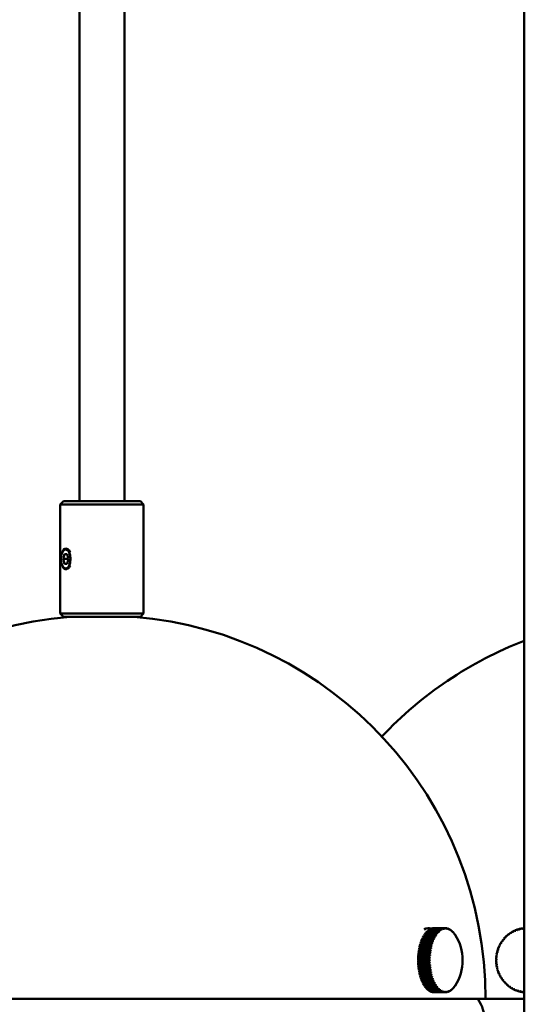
# Model space of a CAD drawing. Header units: millimetres. Extents: x 849 to 4035, y 828 to 3843.
# Tile 19 of 121: x 1151 to 1230, y 1695 to 1849. Entities that reach past the tile are written whole.
import ezdxf

# ---------------------------------------------------------------- set-up
doc = ezdxf.new("R2010")
doc.units = ezdxf.units.MM
doc.header["$LTSCALE"] = 15
doc.layers.add('Widoczne (ISO)', color=7, linetype='Continuous', lineweight=50)

msp = doc.modelspace()

# ---------------------------------------------------------------- linework, layer by layer
at = {"layer": 'Widoczne (ISO)'}
for p, q in [((1160.65, 2273.6), (1160.65, 1773.6)), ((1167.65, 2273.6), (1167.65, 1773.6)), ((1229.93, 2273.6), (1229.93, 1473.6)), ((1158.15, 1773.6), (1157.65, 1773.1)), ((1170.65, 1773.1), (1157.65, 1773.1)), ((1157.65, 1773.1), (1157.65, 1756.1)), ((1158.15, 1773.6), (1170.15, 1773.6)), ((1170.15, 1773.6), (1170.65, 1773.1)), ((1170.65, 1773.1), (1170.65, 1756.1)), ((1158.09, 1765.83), (1158.16, 1765.93)), ((1158.09, 1764.6), (1158.3, 1765.35)), ((1158.3, 1765.35), (1158.73, 1765.35)), ((1158.73, 1765.35), (1158.95, 1764.6)), ((1158.3, 1763.85), (1158.09, 1764.6)), ((1158.09, 1764.6), (1158.95, 1764.6)), ((1158.09, 1763.38), (1158.16, 1763.28)), ((1158.73, 1763.85), (1158.3, 1763.85)), ((1158.95, 1764.6), (1158.73, 1763.85)), ((1157.65, 1756.1), (1170.65, 1756.1)), ((1158.15, 1755.6), (1157.65, 1756.1)), ((1170.15, 1755.6), (1158.15, 1755.6)), ((1170.15, 1755.6), (1170.65, 1756.1)), ((1216.3, 1706.3), (1214.57, 1706.3)), ((1214.61, 1706.35), (1216.34, 1706.35)), ((1214.63, 1706.3), (1214.61, 1706.35)), ((1216.47, 1706.5), (1214.74, 1706.5)), ((1214.78, 1706.54), (1216.51, 1706.54)), ((1214.79, 1706.5), (1214.78, 1706.54)), ((1216.65, 1706.66), (1214.92, 1706.66)), ((1214.96, 1706.7), (1216.69, 1706.7)), ((1214.97, 1706.66), (1214.96, 1706.7)), ((1215.01, 1707.06), (1215.03, 1707.06)), ((1216.83, 1706.8), (1215.1, 1706.8)), ((1215.15, 1706.83), (1216.88, 1706.83)), ((1215.15, 1706.8), (1215.15, 1706.83)), ((1217.02, 1706.91), (1215.29, 1706.91)), ((1215.34, 1706.94), (1217.07, 1706.94)), ((1215.34, 1706.91), (1215.34, 1706.94)), ((1217.21, 1706.99), (1215.48, 1706.99)), ((1215.53, 1707.01), (1217.26, 1707.01)), ((1215.53, 1706.99), (1215.53, 1707.01)), ((1217.41, 1707.04), (1215.67, 1707.04)), ((1215.72, 1707.05), (1217.46, 1707.05)), ((1215.72, 1707.04), (1215.72, 1707.05)), ((1217.6, 1707.06), (1215.87, 1707.06)), ((1216.52, 1706.45), (1216.58, 1706.45)), ((1216.71, 1706.61), (1216.76, 1706.61)), ((1216.9, 1706.74), (1216.93, 1706.74)), ((1217.09, 1706.84), (1217.11, 1706.84)), ((1217.6, 1707.06), (1217.65, 1707.06)), ((1217.8, 1707.04), (1217.85, 1707.04)), ((1218.01, 1706.99), (1218.04, 1706.99)), ((1218.2, 1706.91), (1218.24, 1706.91)), ((1218.4, 1706.8), (1218.42, 1706.8)), ((1218.59, 1706.66), (1218.61, 1706.66)), ((1218.77, 1706.49), (1218.78, 1706.49)), ((1227.83, 1706.35), (1227.92, 1706.35)), ((1228.16, 1706.54), (1228.25, 1706.54)), ((1228.49, 1706.7), (1228.58, 1706.7)), ((1228.84, 1706.83), (1228.93, 1706.83)), ((1229.2, 1706.94), (1229.29, 1706.94)), ((1229.56, 1707.01), (1229.65, 1707.01)), ((1229.93, 1707.05), (1229.93, 1707.05)), ((1215.59, 1704.96), (1213.86, 1704.96)), ((1213.89, 1705.05), (1215.62, 1705.05)), ((1213.93, 1704.99), (1213.89, 1705.05)), ((1213.92, 1704.96), (1213.93, 1704.99)), ((1213.93, 1704.99), (1215.71, 1704.99)), ((1215.71, 1705.27), (1213.98, 1705.27)), ((1214.01, 1705.35), (1215.74, 1705.35)), ((1214.05, 1705.29), (1214.01, 1705.35)), ((1214.04, 1705.27), (1214.05, 1705.29)), ((1214.05, 1705.29), (1215.83, 1705.29)), ((1215.84, 1705.57), (1214.11, 1705.57)), ((1214.14, 1705.64), (1215.88, 1705.64)), ((1214.18, 1705.57), (1214.14, 1705.64)), ((1214.18, 1705.57), (1214.18, 1705.57)), ((1215.98, 1705.83), (1214.25, 1705.83)), ((1214.29, 1705.9), (1216.02, 1705.9)), ((1214.32, 1705.83), (1214.29, 1705.9)), ((1216.14, 1706.08), (1214.41, 1706.08)), ((1214.45, 1706.14), (1216.18, 1706.14)), ((1214.47, 1706.08), (1214.45, 1706.14)), ((1215.84, 1705.57), (1215.97, 1705.57)), ((1216, 1705.82), (1216.11, 1705.82)), ((1216.17, 1706.06), (1216.26, 1706.06)), ((1216.34, 1706.27), (1216.42, 1706.27)), ((1218.95, 1706.29), (1218.95, 1706.29)), ((1219.11, 1706.07), (1219.12, 1706.07)), ((1226.47, 1705.05), (1226.54, 1705.05)), ((1226.71, 1705.35), (1226.78, 1705.35)), ((1226.96, 1705.64), (1227.04, 1705.64)), ((1227.23, 1705.9), (1227.33, 1705.9)), ((1227.53, 1706.14), (1227.62, 1706.14)), ((1213.47, 1703.28), (1215.2, 1703.28)), ((1213.52, 1703.26), (1213.47, 1703.28)), ((1215.24, 1703.56), (1213.51, 1703.56)), ((1213.51, 1703.19), (1213.52, 1703.26)), ((1213.52, 1703.66), (1215.26, 1703.66)), ((1213.57, 1703.63), (1213.52, 1703.66)), ((1213.52, 1703.26), (1215.31, 1703.26)), ((1213.56, 1703.56), (1213.57, 1703.63)), ((1215.31, 1703.93), (1213.57, 1703.93)), ((1213.57, 1703.63), (1215.36, 1703.63)), ((1213.59, 1704.03), (1215.33, 1704.03)), ((1213.64, 1703.99), (1213.59, 1704.03)), ((1213.63, 1703.93), (1213.64, 1703.99)), ((1213.64, 1703.99), (1215.43, 1703.99)), ((1215.39, 1704.29), (1213.66, 1704.29)), ((1213.68, 1704.38), (1215.41, 1704.38)), ((1213.72, 1704.34), (1213.68, 1704.38)), ((1213.71, 1704.29), (1213.72, 1704.34)), ((1213.72, 1704.34), (1215.51, 1704.34)), ((1215.48, 1704.64), (1213.75, 1704.64)), ((1213.78, 1704.72), (1215.51, 1704.72)), ((1213.82, 1704.67), (1213.78, 1704.72)), ((1213.81, 1704.64), (1213.82, 1704.67)), ((1213.82, 1704.67), (1215.61, 1704.67)), ((1225.69, 1703.28), (1225.74, 1703.28)), ((1225.79, 1703.66), (1225.85, 1703.66)), ((1225.92, 1704.03), (1225.98, 1704.03)), ((1226.08, 1704.38), (1226.14, 1704.38)), ((1226.27, 1704.72), (1226.33, 1704.72)), ((1213.39, 1702.12), (1215.12, 1702.12)), ((1213.44, 1702.12), (1213.39, 1702.12)), ((1215.12, 1702.02), (1213.39, 1702.02)), ((1213.4, 1702.51), (1215.13, 1702.51)), ((1213.45, 1702.5), (1213.4, 1702.51)), ((1215.13, 1702.41), (1213.4, 1702.41)), ((1213.4, 1701.72), (1215.13, 1701.72)), ((1215.15, 1702.8), (1213.42, 1702.8)), ((1213.43, 1702.9), (1215.16, 1702.9)), ((1213.48, 1702.88), (1213.43, 1702.9)), ((1213.44, 1702.12), (1215.23, 1702.12)), ((1213.44, 1702.02), (1213.44, 1702.12)), ((1213.45, 1702.5), (1215.24, 1702.5)), ((1213.45, 1702.41), (1213.45, 1702.5)), ((1213.45, 1701.63), (1213.45, 1701.72)), ((1215.19, 1703.19), (1213.46, 1703.19)), ((1213.47, 1702.8), (1213.48, 1702.88)), ((1213.48, 1702.88), (1215.27, 1702.88)), ((1225.54, 1702.12), (1225.6, 1702.12)), ((1225.6, 1701.83), (1225.55, 1701.83)), ((1225.56, 1702.51), (1225.61, 1702.51)), ((1225.61, 1702.9), (1225.66, 1702.9)), ((1213.4, 1701.63), (1213.45, 1701.63)), ((1215.13, 1701.63), (1213.4, 1701.63)), ((1213.42, 1701.33), (1215.15, 1701.33)), ((1213.43, 1701.24), (1213.48, 1701.25)), ((1215.16, 1701.24), (1213.43, 1701.24)), ((1215.24, 1701.63), (1213.45, 1701.63)), ((1213.46, 1700.95), (1215.19, 1700.95)), ((1213.48, 1701.25), (1213.47, 1701.33)), ((1213.47, 1700.85), (1213.52, 1700.87)), ((1215.2, 1700.85), (1213.47, 1700.85)), ((1215.27, 1701.25), (1213.48, 1701.25)), ((1213.52, 1700.87), (1213.51, 1700.95)), ((1213.51, 1700.57), (1215.24, 1700.57)), ((1215.3, 1700.87), (1213.52, 1700.87)), ((1213.52, 1700.47), (1213.57, 1700.51)), ((1215.25, 1700.47), (1213.52, 1700.47)), ((1213.57, 1700.51), (1213.56, 1700.57)), ((1215.36, 1700.51), (1213.57, 1700.51)), ((1213.57, 1700.2), (1215.3, 1700.2)), ((1213.64, 1700.15), (1213.63, 1700.2)), ((1225.63, 1701.43), (1225.58, 1701.43)), ((1225.69, 1701.05), (1225.64, 1701.05)), ((1225.78, 1700.67), (1225.73, 1700.67)), ((1225.9, 1700.29), (1225.85, 1700.29)), ((1213.59, 1700.11), (1213.64, 1700.15)), ((1215.32, 1700.11), (1213.59, 1700.11)), ((1215.43, 1700.15), (1213.64, 1700.15)), ((1213.65, 1699.84), (1215.38, 1699.84)), ((1213.68, 1699.75), (1213.72, 1699.8)), ((1215.41, 1699.75), (1213.68, 1699.75)), ((1213.72, 1699.8), (1213.71, 1699.84)), ((1215.51, 1699.8), (1213.72, 1699.8)), ((1213.75, 1699.5), (1215.48, 1699.5)), ((1213.77, 1699.41), (1213.81, 1699.46)), ((1215.5, 1699.41), (1213.77, 1699.41)), ((1213.81, 1699.46), (1213.8, 1699.5)), ((1215.6, 1699.46), (1213.81, 1699.46)), ((1213.85, 1699.17), (1215.59, 1699.17)), ((1213.88, 1699.09), (1213.92, 1699.15)), ((1215.61, 1699.09), (1213.88, 1699.09)), ((1213.92, 1699.15), (1213.92, 1699.17)), ((1215.71, 1699.15), (1213.92, 1699.15)), ((1213.97, 1698.86), (1215.71, 1698.86)), ((1214.01, 1698.78), (1214.04, 1698.85)), ((1215.74, 1698.78), (1214.01, 1698.78)), ((1214.04, 1698.85), (1214.04, 1698.86)), ((1215.83, 1698.85), (1214.04, 1698.85)), ((1226.05, 1699.93), (1225.99, 1699.93)), ((1226.22, 1699.58), (1226.16, 1699.58)), ((1226.42, 1699.25), (1226.36, 1699.25)), ((1226.65, 1698.94), (1226.58, 1698.94)), ((1226.9, 1698.64), (1226.82, 1698.64)), ((1214.11, 1698.57), (1215.84, 1698.57)), ((1214.14, 1698.49), (1214.18, 1698.57)), ((1215.87, 1698.49), (1214.14, 1698.49)), ((1215.96, 1698.57), (1214.18, 1698.57)), ((1214.18, 1698.57), (1214.18, 1698.57)), ((1214.25, 1698.3), (1215.98, 1698.3)), ((1214.29, 1698.23), (1214.31, 1698.3)), ((1216.02, 1698.23), (1214.29, 1698.23)), ((1214.4, 1698.05), (1216.13, 1698.05)), ((1214.44, 1697.99), (1214.46, 1698.05)), ((1216.17, 1697.99), (1214.44, 1697.99)), ((1214.56, 1697.83), (1216.29, 1697.83)), ((1214.61, 1697.78), (1214.62, 1697.83)), ((1216.34, 1697.78), (1214.61, 1697.78)), ((1214.73, 1697.63), (1216.46, 1697.63)), ((1214.78, 1697.59), (1214.79, 1697.63)), ((1216.51, 1697.59), (1214.78, 1697.59)), ((1214.91, 1697.46), (1216.64, 1697.46)), ((1214.96, 1697.43), (1214.96, 1697.46)), ((1216.69, 1697.43), (1214.96, 1697.43)), ((1215.09, 1697.32), (1216.83, 1697.32)), ((1215.14, 1697.29), (1215.15, 1697.32)), ((1216.87, 1697.29), (1215.14, 1697.29)), ((1215.28, 1697.21), (1217.01, 1697.21)), ((1215.33, 1697.19), (1215.33, 1697.21)), ((1217.06, 1697.19), (1215.33, 1697.19)), ((1215.47, 1697.13), (1217.21, 1697.13)), ((1215.52, 1697.12), (1215.52, 1697.13)), ((1217.26, 1697.12), (1215.52, 1697.12)), ((1216.1, 1698.31), (1216, 1698.31)), ((1216.25, 1698.07), (1216.16, 1698.07)), ((1216.41, 1697.86), (1216.34, 1697.86)), ((1216.58, 1697.68), (1216.52, 1697.68)), ((1216.75, 1697.52), (1216.7, 1697.52)), ((1216.93, 1697.39), (1216.89, 1697.39)), ((1217.1, 1697.29), (1217.08, 1697.29)), ((1218.04, 1697.13), (1218, 1697.13)), ((1218.23, 1697.21), (1218.2, 1697.21)), ((1218.42, 1697.32), (1218.39, 1697.32)), ((1218.6, 1697.46), (1218.58, 1697.46)), ((1218.78, 1697.63), (1218.76, 1697.63)), ((1218.95, 1697.82), (1218.94, 1697.82)), ((1219.11, 1698.04), (1219.11, 1698.04)), ((1227.17, 1698.36), (1227.08, 1698.36)), ((1227.46, 1698.11), (1227.36, 1698.11)), ((1227.75, 1697.88), (1227.66, 1697.88)), ((1228.07, 1697.68), (1227.98, 1697.68)), ((1228.4, 1697.5), (1228.31, 1697.5)), ((1228.74, 1697.36), (1228.65, 1697.36)), ((1229.09, 1697.24), (1229, 1697.24)), ((1229.45, 1697.15), (1229.36, 1697.15)), ((1104.4, 1696.06), (1223.9, 1696.06)), ((1215.67, 1697.08), (1217.4, 1697.08)), ((1215.72, 1697.07), (1215.72, 1697.08)), ((1217.45, 1697.07), (1215.72, 1697.07)), ((1215.86, 1697.06), (1217.6, 1697.06)), ((1215.91, 1697.06), (1215.91, 1697.06)), ((1217.65, 1697.06), (1215.91, 1697.06)), ((1217.84, 1697.08), (1217.8, 1697.08)), ((1222.7, 1696.06), (1223.16, 1695.19)), ((1223.9, 1696.06), (1229.93, 1696.06)), ((1229.82, 1697.09), (1229.73, 1697.09))]:
    msp.add_line(p, q, dxfattribs=at)
for centre, radius, start, end in [((1164.15, 1696.06), 59.75, 94.8002, 180), ((1164.15, 1696.06), 59.75, 0, 85.1998), ((1251.36, 1696.06), 59.75, 111.0212, 136.8725), ((1213.08, 1702.06), 7.25, 326.7371, 33.2629), ((1218.72, 1692.88), 5, 7.1241, 27.4943)]:
    msp.add_arc(centre, radius, start, end, dxfattribs=at)
msp.add_ellipse((1158.52, 1764.6), major_axis=(0, -1.5), ratio=0.5, dxfattribs=at)
for centre, major_axis, ratio, start_param, end_param in [((1215.03, 1702.06), (0, 5), 0.5, 6.109102, 6.572872), ((1215.89, 1702.06), (0, 5), 0.5, 0.558578, 0.617118), ((1215.89, 1702.06), (0, 5), 0.5, 0.480038, 0.538578), ((1215.89, 1702.06), (0, 5), 0.5, 0.401499, 0.460038), ((1215.89, 1702.06), (0, 5), 0.5, 0.322959, 0.381498), ((1215.89, 1702.06), (0, 5), 0.5, 0.244419, 0.302958), ((1215.89, 1702.06), (0, 5), 0.5, 0.165879, 0.224419), ((1215.89, 1702.06), (0, 5), 0.5, 0.087339, 0.145879), ((1215.89, 1702.06), (0, 5), 0.5, 0.0088, 0.067339), ((1217.62, 1702.06), (0, 5), 0.5, 0.558578, 0.617118), ((1213.06, 1702.04), (-5.61, 4.59), 0.738951, 4.723248, 4.738785), ((1217.62, 1702.06), (0, 5), 0.5, 0.480038, 0.538578), ((1213.1, 1702.09), (5.61, -4.59), 0.738951, 1.581655, 1.597193), ((1213.06, 1702.04), (-5.17, 5.09), 0.772106, 4.792633, 4.80817), ((1217.62, 1702.06), (0, 5), 0.5, 0.401499, 0.460038), ((1213.1, 1702.08), (5.17, -5.09), 0.772106, 1.651041, 1.666578), ((1217.69, 1702.06), (0, -4.92), 0.5, 3.601464, 3.621798), ((1213.05, 1702.04), (-4.62, 5.59), 0.8005, 4.873836, 4.889373), ((1217.62, 1702.06), (0, 5), 0.5, 0.322959, 0.381498), ((1213.1, 1702.08), (4.62, -5.59), 0.8005, 1.732243, 1.747781), ((1217.69, 1702.06), (0, 4.92), 0.5, 0.381331, 0.401666), ((1213.05, 1702.05), (-3.94, 6.09), 0.82396, 4.967943, 4.98348), ((1217.62, 1702.06), (0, 5), 0.5, 0.244419, 0.302958), ((1213.1, 1702.08), (3.94, -6.09), 0.82396, 1.826351, 1.841888), ((1217.69, 1702.06), (0, 4.92), 0.5, 0.302791, 0.323126), ((1213.05, 1702.05), (-3.12, 6.54), 0.842339, 5.075337, 5.090875), ((1217.62, 1702.06), (0, 5), 0.5, 0.165879, 0.224419), ((1213.1, 1702.07), (3.12, -6.54), 0.842339, 1.933745, 1.949282), ((1217.69, 1702.06), (0, 4.92), 0.5, 0.224252, 0.244586), ((1213.05, 1702.05), (-2.17, 6.92), 0.855525, 5.195155, 5.210692), ((1217.62, 1702.06), (0, 5), 0.5, 0.087339, 0.145879), ((1213.1, 1702.07), (2.17, -6.92), 0.855525, 2.053562, 2.069099), ((1217.69, 1702.06), (0, 4.92), 0.5, 0.145712, 0.166046), ((1213.05, 1702.06), (-1.11, 7.16), 0.863437, 5.324808, 5.340345), ((1217.62, 1702.06), (0, 5), 0.5, 0.0088, 0.067339), ((1213.1, 1702.07), (1.11, -7.16), 0.863437, 2.183215, 2.198753), ((1217.69, 1702.06), (0, 4.92), 0.5, 0.067172, 0.087506), ((1213.05, 1702.06), (0.02, 7.25), 0.866025, 5.459919, 5.475456), ((1213.1, 1702.06), (-0.02, -7.25), 0.866025, 2.318326, 2.333864), ((1217.62, 1702.06), (0, 5), 0.5, 6.213445, 6.271984), ((1217.69, 1702.06), (0, 4.92), 0.5, 6.271817, 6.292152), ((1213.05, 1702.07), (1.14, 7.16), 0.863274, 5.594942, 5.610479), ((1213.1, 1702.06), (-1.14, -7.16), 0.863274, 2.45335, 2.468887), ((1217.62, 1702.06), (0, 5), 0.5, 6.134905, 6.193445), ((1217.69, 1702.06), (0, 4.92), 0.5, 6.193278, 6.213612), ((1213.05, 1702.07), (2.2, 6.91), 0.8552, 5.724351, 5.739888), ((1213.1, 1702.05), (-2.2, -6.91), 0.8552, 2.582759, 2.598296), ((1217.62, 1702.06), (0, 5), 0.5, 6.056365, 6.114905), ((1217.69, 1702.06), (0, 4.92), 0.5, 6.114738, 6.135072), ((1213.05, 1702.07), (3.15, 6.53), 0.841854, 5.843818, 5.859355), ((1213.1, 1702.05), (-3.15, -6.53), 0.841854, 2.702225, 2.717762), ((1217.62, 1702.06), (0, 5), 0.5, 5.977826, 6.036365), ((1217.69, 1702.06), (0, 4.92), 0.5, 6.036198, 6.056532), ((1213.05, 1702.08), (3.96, 6.07), 0.823317, 5.950811, 5.966348), ((1213.1, 1702.05), (3.96, 6.07), 0.823317, 5.950811, 5.966348), ((1217.62, 1702.06), (0, 5), 0.5, 5.899286, 5.957825), ((1217.69, 1702.06), (0, 4.92), 0.5, 5.957658, 5.977993), ((1213.05, 1702.08), (4.63, 5.58), 0.799705, 6.044513, 6.06005), ((1213.1, 1702.04), (4.63, 5.58), 0.799705, 6.044513, 6.06005), ((1217.62, 1702.06), (0, -5), 0.5, 2.679153, 2.737693), ((1217.69, 1702.06), (0, 4.92), 0.5, 5.879118, 5.899453), ((1213.06, 1702.08), (5.18, 5.07), 0.771162, 6.125336, 6.140873), ((1213.1, 1702.04), (5.18, 5.07), 0.771162, 6.125336, 6.140873), ((1217.62, 1702.06), (0, -5), 0.5, 2.600613, 2.659153), ((1217.69, 1702.06), (0, 4.92), 0.5, 5.800579, 5.820913), ((1213.06, 1702.09), (5.62, 4.58), 0.737864, 6.194381, 6.209918), ((1230.24, 1702.06), (0, 5), 0.939693, 0.538279, 0.596819), ((1232, 1702.04), (-3.82, 6.16), 0.295395, 0.628368, 0.643905), ((1230.22, 1702.06), (0, -4.92), 0.939693, 3.659705, 3.680039), ((1230.24, 1702.06), (0, 5), 0.939693, 0.459739, 0.518279), ((1232.08, 1702.09), (3.82, -6.16), 0.295395, 3.76996, 3.785498), ((1232, 1702.04), (-3.31, 6.45), 0.30801, 0.65288, 0.668418), ((1230.22, 1702.06), (0, -4.92), 0.939693, 3.581165, 3.601499), ((1230.24, 1702.06), (0, 5), 0.939693, 0.3812, 0.439739), ((1232.08, 1702.08), (3.31, -6.45), 0.30801, 3.794473, 3.81001), ((1231.99, 1702.04), (-2.77, 6.7), 0.318726, 0.678543, 0.694081), ((1230.22, 1702.06), (0, 4.92), 0.939693, 0.361032, 0.381367), ((1230.24, 1702.06), (0, 5), 0.939693, 0.30266, 0.361199), ((1232.08, 1702.08), (2.77, -6.7), 0.318726, 3.820136, 3.835673), ((1231.99, 1702.05), (-2.21, 6.9), 0.327477, 0.705187, 0.720724), ((1230.22, 1702.06), (0, 4.92), 0.939693, 0.282492, 0.302827), ((1230.24, 1702.06), (0, 5), 0.939693, 0.22412, 0.28266), ((1232.08, 1702.08), (2.21, -6.9), 0.327477, 3.846779, 3.862316), ((1231.99, 1702.05), (-1.63, 7.06), 0.33421, 0.732623, 0.74816), ((1230.22, 1702.06), (0, 4.92), 0.939693, 0.203953, 0.224287), ((1232.08, 1702.07), (1.63, -7.06), 0.33421, 3.874216, 3.889753), ((1230.24, 1702.06), (0, 5), 0.939693, 0.14558, 0.20412), ((1231.99, 1702.05), (-1.04, 7.17), 0.338881, 0.760652, 0.776189), ((1230.22, 1702.06), (0, 4.92), 0.939693, 0.125413, 0.145747), ((1232.08, 1702.07), (1.04, -7.17), 0.338881, 3.902245, 3.917782), ((1230.24, 1702.06), (0, 5), 0.939693, 0.06704, 0.12558), ((1231.99, 1702.06), (-0.44, 7.24), 0.341464, 0.789062, 0.804599), ((1230.22, 1702.06), (0, 4.92), 0.939693, 0.062146, 0.067207), ((1215.89, 1702.06), (0, 5), 0.5, 0.951277, 1.009817), ((1215.89, 1702.06), (0, 5), 0.5, 0.872737, 0.931277), ((1215.89, 1702.06), (0, 5), 0.5, 0.794198, 0.852737), ((1215.89, 1702.06), (0, 5), 0.5, 0.715658, 0.774197), ((1215.89, 1702.06), (0, 5), 0.5, 0.637118, 0.695658), ((1217.62, 1702.06), (0, 5), 0.5, 0.951277, 1.009817), ((1213.06, 1702.02), (-6.81, 2.48), 0.509878, 4.507281, 4.522818), ((1217.62, 1702.06), (0, 5), 0.5, 0.872737, 0.931277), ((1213.09, 1702.1), (6.81, -2.48), 0.509878, 1.365688, 1.381225), ((1217.69, 1702.06), (0, -4.92), 0.5, 4.072703, 4.093037), ((1213.06, 1702.02), (-6.66, 2.85), 0.563229, 4.536943, 4.55248), ((1217.62, 1702.06), (0, 5), 0.5, 0.794198, 0.852737), ((1213.09, 1702.1), (6.66, -2.85), 0.563229, 1.39535, 1.410887), ((1217.69, 1702.06), (0, -4.92), 0.5, 3.994163, 4.014497), ((1213.06, 1702.03), (-6.48, 3.25), 0.613107, 4.572351, 4.587889), ((1217.62, 1702.06), (0, 5), 0.5, 0.715658, 0.774197), ((1213.1, 1702.1), (6.48, -3.25), 0.613107, 1.430759, 1.446296), ((1217.69, 1702.06), (0, -4.92), 0.5, 3.915623, 3.935957), ((1213.06, 1702.03), (-6.25, 3.67), 0.659206, 4.614439, 4.629976), ((1217.62, 1702.06), (0, 5), 0.5, 0.637118, 0.695658), ((1213.1, 1702.09), (6.25, -3.67), 0.659206, 1.472846, 1.488383), ((1217.69, 1702.06), (0, -4.92), 0.5, 3.837083, 3.857418), ((1213.06, 1702.03), (-5.97, 4.12), 0.70124, 4.664313, 4.67985), ((1213.1, 1702.09), (5.97, -4.12), 0.70124, 1.52272, 1.538257), ((1217.69, 1702.06), (0, -4.92), 0.5, 3.758543, 3.778878), ((1217.69, 1702.06), (0, -4.92), 0.5, 3.680003, 3.700338), ((1213.1, 1702.04), (5.62, 4.58), 0.737864, 6.194381, 6.209918), ((1217.62, 1702.06), (0, -5), 0.5, 2.522074, 2.580613), ((1217.69, 1702.06), (0, 4.92), 0.5, 5.722039, 5.742373), ((1213.06, 1702.09), (5.98, 4.1), 0.700018, 6.253019, 6.268556), ((1217.69, 1702.06), (0, 4.92), 0.5, 5.643499, 5.663833), ((1213.1, 1702.03), (5.98, 4.1), 0.700018, 6.253019, 6.268556), ((1217.62, 1702.06), (0, -5), 0.5, 2.490296, 2.502073), ((1230.24, 1702.06), (0, 5), 0.939693, 0.930978, 0.989518), ((1232.06, 1702.1), (6.21, -3.75), 0.184933, 3.654288, 3.669826), ((1232.01, 1702.02), (-5.9, 4.21), 0.206936, 0.527744, 0.543281), ((1230.22, 1702.06), (0, -4.92), 0.939693, 4.052404, 4.072738), ((1230.24, 1702.06), (0, 5), 0.939693, 0.852439, 0.910978), ((1232.07, 1702.1), (5.9, -4.21), 0.206936, 3.669337, 3.684874), ((1232.01, 1702.02), (-5.56, 4.66), 0.227664, 0.544588, 0.560125), ((1230.22, 1702.06), (0, -4.92), 0.939693, 3.973864, 3.994198), ((1230.24, 1702.06), (0, 5), 0.939693, 0.773899, 0.832438), ((1232.07, 1702.1), (5.56, -4.66), 0.227664, 3.686181, 3.701718), ((1232, 1702.03), (-5.18, 5.08), 0.246988, 0.563161, 0.578699), ((1230.22, 1702.06), (0, -4.92), 0.939693, 3.895324, 3.915659), ((1230.24, 1702.06), (0, 5), 0.939693, 0.695359, 0.753898), ((1232.07, 1702.1), (5.18, -5.08), 0.246988, 3.704754, 3.720291), ((1232, 1702.03), (-4.76, 5.47), 0.264789, 0.583384, 0.598921), ((1230.22, 1702.06), (0, -4.92), 0.939693, 3.816784, 3.837119), ((1230.24, 1702.06), (0, 5), 0.939693, 0.616819, 0.675359), ((1232.07, 1702.09), (4.76, -5.47), 0.264789, 3.724976, 3.740514), ((1232, 1702.03), (-4.31, 5.83), 0.280958, 0.605158, 0.620695), ((1230.22, 1702.06), (0, -4.92), 0.939693, 3.738244, 3.758579), ((1232.08, 1702.09), (4.31, -5.83), 0.280958, 3.74675, 3.762288), ((1215.89, 1702.06), (0, 5), 0.5, 1.265437, 1.323976), ((1215.89, 1702.06), (0, 5), 0.5, 1.186897, 1.245436), ((1215.89, 1702.06), (0, 5), 0.5, 1.108357, 1.166896), ((1215.89, 1702.06), (0, 5), 0.5, 1.029817, 1.088357), ((1217.62, 1702.06), (0, 5), 0.5, 1.265437, 1.323976), ((1213.08, 1702.11), (7.2, -0.87), 0.203181, 1.281393, 1.29693), ((1213.07, 1702.01), (-7.16, 1.17), 0.268605, 4.432813, 4.44835), ((1217.62, 1702.06), (0, 5), 0.5, 1.186897, 1.245436), ((1213.09, 1702.11), (7.16, -1.17), 0.268605, 1.29122, 1.306757), ((1217.69, 1702.06), (0, -4.92), 0.5, 4.465402, 4.485736), ((1213.07, 1702.02), (-7.1, 1.48), 0.332374, 4.445808, 4.461346), ((1217.62, 1702.06), (0, 5), 0.5, 1.108357, 1.166896), ((1213.09, 1702.11), (7.1, -1.48), 0.332374, 1.304216, 1.319753), ((1217.69, 1702.06), (0, -4.92), 0.5, 4.386862, 4.407196), ((1213.07, 1702.02), (-7.02, 1.79), 0.394093, 4.462273, 4.477811), ((1217.62, 1702.06), (0, 5), 0.5, 1.029817, 1.088357), ((1213.09, 1702.11), (7.02, -1.79), 0.394093, 1.320681, 1.336218), ((1217.69, 1702.06), (0, -4.92), 0.5, 4.308322, 4.328656), ((1213.06, 1702.02), (-6.93, 2.13), 0.453383, 4.482598, 4.498136), ((1217.69, 1702.06), (0, -4.92), 0.5, 4.229782, 4.250117), ((1213.09, 1702.1), (6.93, -2.13), 0.453383, 1.341006, 1.356543), ((1217.69, 1702.06), (0, -4.92), 0.5, 4.151242, 4.171577), ((1230.24, 1702.06), (0, 5), 0.939693, 1.323677, 1.382217), ((1232.03, 1702.01), (-7.04, 1.74), 0.086974, 0.471348, 0.486886), ((1230.24, 1702.06), (0, 5), 0.939693, 1.245138, 1.303677), ((1232.05, 1702.11), (7.04, -1.74), 0.086974, 3.612941, 3.628478), ((1230.22, 1702.06), (0, -4.92), 0.939693, 4.445103, 4.465437), ((1232.02, 1702.01), (-6.89, 2.26), 0.112658, 0.478794, 0.494332), ((1230.24, 1702.06), (0, 5), 0.939693, 1.166598, 1.225137), ((1232.05, 1702.11), (6.89, -2.26), 0.112658, 3.620387, 3.635924), ((1230.22, 1702.06), (0, -4.92), 0.939693, 4.366563, 4.386897), ((1232.02, 1702.02), (-6.7, 2.77), 0.137648, 0.488185, 0.503722), ((1230.24, 1702.06), (0, 5), 0.939693, 1.088058, 1.146598), ((1232.06, 1702.11), (6.7, -2.77), 0.137648, 3.629777, 3.645315), ((1230.22, 1702.06), (0, -4.92), 0.939693, 4.288023, 4.308358), ((1232.02, 1702.02), (-6.47, 3.27), 0.161789, 0.499496, 0.515033), ((1230.22, 1702.06), (0, -4.92), 0.939693, 4.209483, 4.229818), ((1230.24, 1702.06), (0, 5), 0.939693, 1.009518, 1.068058), ((1232.06, 1702.11), (6.47, -3.27), 0.161789, 3.641088, 3.656625), ((1232.01, 1702.02), (-6.21, 3.75), 0.184933, 0.512696, 0.528233), ((1230.22, 1702.06), (0, -4.92), 0.939693, 4.130943, 4.151278), ((1215.89, 1702.06), (0, 5), 0.5, 1.501056, 1.559596), ((1215.89, 1702.06), (0, 5), 0.5, 1.579596, 1.638135), ((1215.89, 1702.06), (0, 5), 0.5, 1.422516, 1.481056), ((1215.89, 1702.06), (0, 5), 0.5, 1.343976, 1.402516), ((1217.62, 1702.06), (0, 5), 0.5, 1.501056, 1.559596), ((1213.08, 1702.11), (7.25, 0), 0.00104, 1.26905, 1.284587), ((1213.08, 1702.01), (-7.25, 0), 0.00104, 4.410642, 4.42618), ((1217.62, 1702.06), (0, 5), 0.5, 1.579596, 1.638135), ((1217.62, 1702.06), (0, 5), 0.5, 1.422516, 1.481056), ((1213.08, 1702.11), (7.24, -0.29), 0.068984, 1.270429, 1.285966), ((1213.08, 1702.01), (-7.24, 0.29), 0.068984, 4.412021, 4.427558), ((1213.08, 1702.11), (7.24, 0.28), 0.066911, 4.997301, 5.012839), ((1213.07, 1702.01), (-7.23, 0.58), 0.136503, 4.416106, 4.431643), ((1217.62, 1702.06), (0, 5), 0.5, 1.343976, 1.402516), ((1213.08, 1702.11), (7.23, -0.58), 0.136503, 1.274513, 1.29005), ((1213.07, 1702.01), (-7.2, 0.87), 0.203181, 4.422986, 4.438523), ((1217.69, 1702.06), (0, -4.92), 0.5, 4.701021, 4.721356), ((1217.69, 1702.06), (0, -4.92), 0.5, 4.622481, 4.642816), ((1217.69, 1702.06), (0, -4.92), 0.5, 4.779561, 4.799895), ((1217.69, 1702.06), (0, -4.92), 0.5, 4.543941, 4.564276), ((1232.04, 1702.01), (-7.25, 0.15), 0.007353, 0.460817, 0.476354), ((1230.24, 1702.06), (0, 5), 0.939693, 1.559297, 1.617836), ((1230.24, 1702.06), (0, 5), 0.939693, 1.480757, 1.539297), ((1232.04, 1702.11), (7.25, -0.15), 0.007353, 3.60241, 3.617947), ((1232.04, 1702.11), (7.24, 0.39), 0.019498, 2.66479, 2.680327), ((1232.04, 1702.01), (-7.24, -0.39), 0.019498, 5.806383, 5.82192), ((1230.24, 1702.06), (0, 5), 0.939693, 1.637837, 1.696376), ((1232.03, 1702.01), (-7.22, 0.68), 0.034158, 0.462351, 0.477888), ((1230.24, 1702.06), (0, 5), 0.939693, 1.402217, 1.460757), ((1232.04, 1702.11), (7.22, -0.68), 0.034158, 3.603943, 3.61948), ((1230.22, 1702.06), (0, -4.92), 0.939693, 4.680722, 4.701057), ((1230.22, 1702.06), (0, -4.92), 0.939693, 4.759262, 4.779596), ((1232.03, 1702.01), (-7.15, 1.21), 0.060754, 0.465863, 0.481401), ((1230.22, 1702.06), (0, -4.92), 0.939693, 4.602182, 4.622517), ((1232.05, 1702.11), (7.15, -1.21), 0.060754, 3.607456, 3.622993), ((1230.22, 1702.06), (0, -4.92), 0.939693, 4.523643, 4.543977), ((1215.89, 1702.06), (0, 5), 0.5, 1.658136, 1.716675), ((1215.89, 1702.06), (0, 5), 0.5, 1.736675, 1.795215), ((1215.89, 1702.06), (0, 5), 0.5, 1.815215, 1.873755), ((1215.89, 1702.06), (0, 5), 0.5, 1.893755, 1.952295), ((1213.08, 1702.01), (-7.24, -0.28), 0.066911, 1.855709, 1.871246), ((1217.62, 1702.06), (0, 5), 0.5, 1.658136, 1.716675), ((1213.07, 1702.11), (7.23, 0.57), 0.134449, 4.993301, 5.008838), ((1213.08, 1702.01), (-7.23, -0.57), 0.134449, 1.851708, 1.867245), ((1217.62, 1702.06), (0, 5), 0.5, 1.736675, 1.795215), ((1213.07, 1702.11), (7.2, 0.86), 0.201158, 4.986508, 5.002045), ((1213.08, 1702.01), (-7.2, -0.86), 0.201158, 1.844916, 1.860453), ((1217.62, 1702.06), (0, 5), 0.5, 1.815215, 1.873755), ((1213.07, 1702.11), (7.16, 1.16), 0.266627, 4.976774, 4.992311), ((1213.09, 1702.01), (-7.16, -1.16), 0.266627, 1.835182, 1.850719), ((1217.62, 1702.06), (0, 5), 0.5, 1.893755, 1.952295), ((1217.69, 1702.06), (0, -4.92), 0.5, 4.858101, 4.878435), ((1217.69, 1702.06), (0, -4.92), 0.5, 4.936641, 4.956975), ((1213.07, 1702.11), (7.1, 1.47), 0.330453, 4.963879, 4.979416), ((1217.69, 1702.06), (0, -4.92), 0.5, 5.01518, 5.035515), ((1217.69, 1702.06), (0, -4.92), 0.5, 5.09372, 5.114055), ((1232.03, 1702.11), (7.19, 0.92), 0.046229, 2.66236, 2.677897), ((1232.04, 1702.01), (-7.19, -0.92), 0.046229, 5.803953, 5.81949), ((1230.24, 1702.06), (0, 5), 0.939693, 1.716377, 1.774916), ((1230.22, 1702.06), (0, -4.92), 0.939693, 4.837802, 4.858136), ((1232.03, 1702.11), (7.1, 1.45), 0.072675, 2.657954, 2.673491), ((1232.05, 1702.01), (-7.1, -1.45), 0.072675, 5.799546, 5.815084), ((1230.24, 1702.06), (0, 5), 0.939693, 1.794916, 1.853456), ((1230.22, 1702.06), (0, -4.92), 0.939693, 4.916342, 4.936676), ((1232.02, 1702.11), (6.98, 1.98), 0.098673, 2.65158, 2.667117), ((1232.05, 1702.01), (-6.98, -1.98), 0.098673, 5.793172, 5.808709), ((1230.24, 1702.06), (0, 5), 0.939693, 1.873456, 1.931996), ((1230.22, 1702.06), (0, -4.92), 0.939693, 4.994881, 5.015216), ((1232.02, 1702.11), (6.81, 2.49), 0.124062, 2.643251, 2.658789), ((1232.06, 1702.01), (-6.81, -2.49), 0.124062, 5.784844, 5.800381), ((1230.24, 1702.06), (0, 5), 0.939693, 1.951996, 2.010535), ((1230.22, 1702.06), (0, -4.92), 0.939693, 5.073421, 5.093756), ((1215.89, 1702.06), (0, 5), 0.5, 1.972295, 2.030834), ((1215.89, 1702.06), (0, 5), 0.5, 2.050835, 2.109374), ((1215.89, 1702.06), (0, 5), 0.5, 2.129375, 2.187914), ((1215.89, 1702.06), (0, 5), 0.5, 2.207914, 2.266454), ((1215.89, 1702.06), (0, 5), 0.5, 2.286454, 2.344994), ((1213.09, 1702.02), (-7.1, -1.47), 0.330453, 1.822287, 1.837824), ((1217.62, 1702.06), (0, 5), 0.5, 1.972295, 2.030834), ((1213.07, 1702.11), (7.03, 1.78), 0.392241, 4.947526, 4.963063), ((1213.09, 1702.02), (-7.03, -1.78), 0.392241, 1.805933, 1.82147), ((1217.62, 1702.06), (0, 5), 0.5, 2.050835, 2.109374), ((1213.06, 1702.1), (6.93, 2.12), 0.45161, 4.927325, 4.942863), ((1217.69, 1702.06), (0, -4.92), 0.5, 5.17226, 5.192594), ((1213.09, 1702.02), (-6.93, -2.12), 0.45161, 1.785733, 1.80127), ((1217.62, 1702.06), (0, 5), 0.5, 2.129375, 2.187914), ((1217.69, 1702.06), (0, -4.92), 0.5, 5.2508, 5.271134), ((1213.06, 1702.1), (6.82, 2.47), 0.508195, 4.902785, 4.918322), ((1213.09, 1702.02), (-6.82, -2.47), 0.508195, 1.761192, 1.776729), ((1217.62, 1702.06), (0, 5), 0.5, 2.207914, 2.266454), ((1217.69, 1702.06), (0, -4.92), 0.5, 5.32934, 5.349674), ((1213.06, 1702.1), (6.67, 2.84), 0.561647, 4.873286, 4.888823), ((1213.09, 1702.02), (-6.67, -2.84), 0.561647, 1.731693, 1.74723), ((1217.62, 1702.06), (0, 5), 0.5, 2.286454, 2.344994), ((1217.69, 1702.06), (0, -4.92), 0.5, 5.407879, 5.428214), ((1232.02, 1702.11), (6.6, 2.99), 0.148687, 2.632989, 2.648526), ((1230.22, 1702.06), (0, -4.92), 0.939693, 5.151961, 5.172296), ((1232.06, 1702.02), (-6.6, -2.99), 0.148687, 5.774581, 5.790118), ((1230.24, 1702.06), (0, 5), 0.939693, 2.030536, 2.089075), ((1232.01, 1702.1), (6.36, 3.49), 0.172395, 2.620818, 2.636356), ((1230.22, 1702.06), (0, -4.92), 0.939693, 5.230501, 5.250835), ((1232.06, 1702.02), (-6.36, -3.49), 0.172395, 5.762411, 5.777948), ((1230.24, 1702.06), (0, 5), 0.939693, 2.109076, 2.167615), ((1232.01, 1702.1), (6.07, 3.96), 0.195039, 2.606776, 2.622313), ((1230.22, 1702.06), (0, -4.92), 0.939693, 5.309041, 5.329375), ((1232.07, 1702.02), (-6.07, -3.96), 0.195039, 5.748369, 5.763906), ((1230.24, 1702.06), (0, 5), 0.939693, 2.187615, 2.246155), ((1232.01, 1702.1), (5.75, 4.42), 0.216482, 2.590908, 2.606445), ((1230.22, 1702.06), (0, -4.92), 0.939693, 5.387581, 5.407915), ((1232.07, 1702.02), (-5.75, -4.42), 0.216482, 5.732501, 5.748038), ((1230.24, 1702.06), (0, 5), 0.939693, 2.266155, 2.324695), ((1232.01, 1702.1), (5.39, 4.85), 0.23659, 2.573272, 2.58881), ((1230.22, 1702.06), (0, -4.92), 0.939693, 5.46612, 5.486455), ((1215.89, 1702.06), (0, 5), 0.5, 2.364994, 2.423533), ((1215.89, 1702.06), (0, 5), 0.5, 2.443534, 2.502073), ((1215.89, 1702.06), (0, 5), 0.5, 2.522074, 2.580613), ((1215.89, 1702.06), (0, 5), 0.5, 2.600613, 2.659153), ((1215.89, 1702.06), (0, 5), 0.5, 2.679153, 2.737693), ((1215.89, 1702.06), (0, -5), 0.5, 5.899286, 5.957825), ((1215.89, 1702.06), (0, -5), 0.5, 5.977826, 6.036365), ((1215.89, 1702.06), (0, -5), 0.5, 6.056365, 6.114905), ((1215.89, 1702.06), (0, -5), 0.5, 6.134905, 6.193445), ((1213.06, 1702.1), (6.49, 3.24), 0.611637, 4.838066, 4.853603), ((1213.1, 1702.03), (-6.49, -3.24), 0.611637, 1.696473, 1.71201), ((1217.62, 1702.06), (0, 5), 0.5, 2.364994, 2.423533), ((1217.69, 1702.06), (0, -4.92), 0.5, 5.486419, 5.506754), ((1213.06, 1702.09), (6.26, 3.66), 0.657855, 4.796198, 4.811735), ((1213.1, 1702.03), (-6.26, -3.66), 0.657855, 1.654605, 1.670143), ((1217.62, 1702.06), (0, 5), 0.5, 2.443534, 2.502073), ((1217.69, 1702.06), (0, -4.92), 0.5, 5.564959, 5.585294), ((1213.06, 1702.09), (5.98, 4.1), 0.700018, 4.74658, 4.762117), ((1213.1, 1702.03), (-5.98, -4.1), 0.700018, 1.604988, 1.620525), ((1217.62, 1702.06), (0, 5), 0.5, 2.522074, 2.580613), ((1217.69, 1702.06), (0, -4.92), 0.5, 5.643499, 5.663833), ((1213.06, 1702.09), (5.62, 4.58), 0.737864, 4.687942, 4.703479), ((1213.1, 1702.04), (-5.62, -4.58), 0.737864, 1.54635, 1.561887), ((1217.62, 1702.06), (0, 5), 0.5, 2.600613, 2.659153), ((1217.69, 1702.06), (0, -4.92), 0.5, 5.722039, 5.742373), ((1213.06, 1702.08), (5.18, 5.07), 0.771162, 4.618897, 4.634435), ((1213.1, 1702.04), (-5.18, -5.07), 0.771162, 1.477305, 1.492842), ((1217.62, 1702.06), (0, 5), 0.5, 2.679153, 2.737693), ((1217.69, 1702.06), (0, -4.92), 0.5, 5.800579, 5.820913), ((1213.05, 1702.08), (4.63, 5.58), 0.799705, 4.538074, 4.553612), ((1213.1, 1702.04), (-4.63, -5.58), 0.799705, 1.396482, 1.412019), ((1217.62, 1702.06), (0, -5), 0.5, 5.899286, 5.957825), ((1217.69, 1702.06), (0, -4.92), 0.5, 5.879118, 5.899453), ((1213.05, 1702.08), (3.96, 6.07), 0.823317, 4.444372, 4.45991), ((1213.1, 1702.05), (-3.96, -6.07), 0.823317, 1.30278, 1.318317), ((1217.62, 1702.06), (0, -5), 0.5, 5.977826, 6.036365), ((1217.69, 1702.06), (0, -4.92), 0.5, 5.957658, 5.977993), ((1213.05, 1702.07), (3.15, 6.53), 0.841854, 4.337379, 4.352916), ((1213.1, 1702.05), (-3.15, -6.53), 0.841854, 1.195787, 1.211324), ((1217.62, 1702.06), (0, -5), 0.5, 6.056365, 6.114905), ((1217.69, 1702.06), (0, -4.92), 0.5, 6.036198, 6.056532), ((1213.05, 1702.07), (2.2, 6.91), 0.8552, 4.217913, 4.23345), ((1213.1, 1702.05), (-2.2, -6.91), 0.8552, 1.07632, 1.091857), ((1217.62, 1702.06), (0, -5), 0.5, 6.134905, 6.193445), ((1217.69, 1702.06), (0, -4.92), 0.5, 6.114738, 6.135072), ((1213.05, 1702.07), (1.14, 7.16), 0.863274, 4.088504, 4.104041), ((1213.1, 1702.06), (-1.14, -7.16), 0.863274, 0.946911, 0.962448), ((1217.69, 1702.06), (0, -4.92), 0.5, 6.193278, 6.213612), ((1213.05, 1702.06), (0.02, 7.25), 0.866025, 3.953481, 3.969018), ((1213.1, 1702.06), (-0.02, -7.25), 0.866025, 0.811888, 0.827425), ((1217.69, 1702.06), (0, -4.92), 0.5, 6.271817, 6.292152), ((1213.05, 1702.06), (-1.11, 7.16), 0.863437, 3.81837, 3.833907), ((1213.1, 1702.07), (1.11, -7.16), 0.863437, 0.676777, 0.692314), ((1217.62, 1702.06), (0, -5), 0.5, 0.087339, 0.145879), ((1217.69, 1702.06), (0, -4.92), 0.5, 0.067172, 0.087506), ((1213.05, 1702.05), (-2.17, 6.92), 0.855525, 3.688717, 3.704254), ((1213.1, 1702.07), (2.17, -6.92), 0.855525, 0.547124, 0.562661), ((1217.62, 1702.06), (0, -5), 0.5, 0.165879, 0.224419), ((1217.69, 1702.06), (0, -4.92), 0.5, 0.145712, 0.166046), ((1213.05, 1702.05), (-3.12, 6.54), 0.842339, 3.568899, 3.584436), ((1213.1, 1702.07), (3.12, -6.54), 0.842339, 0.427307, 0.442844), ((1217.62, 1702.06), (0, -5), 0.5, 0.244419, 0.302958), ((1217.69, 1702.06), (0, -4.92), 0.5, 0.224252, 0.244586), ((1213.05, 1702.05), (3.94, -6.09), 0.82396, 0.319912, 0.335449), ((1217.62, 1702.06), (0, -5), 0.5, 0.322959, 0.381498), ((1217.69, 1702.06), (0, -4.92), 0.5, 0.302791, 0.323126), ((1213.1, 1702.08), (3.94, -6.09), 0.82396, 0.319912, 0.335449), ((1213.05, 1702.04), (4.62, -5.59), 0.8005, 0.225805, 0.241342), ((1217.62, 1702.06), (0, -5), 0.5, 0.401499, 0.460038), ((1213.1, 1702.08), (4.62, -5.59), 0.8005, 0.225805, 0.241342), ((1217.69, 1702.06), (0, -4.92), 0.5, 0.381331, 0.401666), ((1213.06, 1702.04), (5.17, -5.09), 0.772106, 0.144602, 0.160139), ((1217.62, 1702.06), (0, -5), 0.5, 0.480038, 0.538578), ((1217.69, 1702.06), (0, 4.92), 0.5, 3.601464, 3.621798), ((1213.1, 1702.08), (5.17, -5.09), 0.772106, 0.144602, 0.160139), ((1213.06, 1702.04), (5.61, -4.59), 0.738951, 0.075217, 0.090754), ((1217.62, 1702.06), (0, -5), 0.5, 0.558578, 0.617118), ((1217.69, 1702.06), (0, 4.92), 0.5, 3.680003, 3.700338), ((1213.1, 1702.09), (5.61, -4.59), 0.738951, 0.075217, 0.090754), ((1213.06, 1702.03), (5.97, -4.12), 0.70124, 0.016282, 0.031819), ((1217.69, 1702.06), (0, 4.92), 0.5, 3.758543, 3.778878), ((1213.1, 1702.09), (5.97, -4.12), 0.70124, 0.016282, 0.031819), ((1217.62, 1702.06), (0, -5), 0.5, 0.637118, 0.651296), ((1232.07, 1702.03), (-5.39, -4.85), 0.23659, 5.714865, 5.730402), ((1230.24, 1702.06), (0, 5), 0.939693, 2.344695, 2.403235), ((1232, 1702.09), (4.99, 5.26), 0.255239, 2.553942, 2.569479), ((1230.22, 1702.06), (0, -4.92), 0.939693, 5.54466, 5.564995), ((1232.07, 1702.03), (-4.99, -5.26), 0.255239, 5.695534, 5.711072), ((1230.24, 1702.06), (0, 5), 0.939693, 2.423235, 2.481774), ((1232, 1702.09), (4.56, 5.64), 0.272314, 2.533004, 2.548542), ((1230.22, 1702.06), (0, -4.92), 0.939693, 5.6232, 5.643534), ((1232.08, 1702.03), (-4.56, -5.64), 0.272314, 5.674597, 5.690134), ((1230.24, 1702.06), (0, 5), 0.939693, 2.501775, 2.560314), ((1232, 1702.09), (4.09, 5.98), 0.287711, 2.510565, 2.526102), ((1230.22, 1702.06), (0, -4.92), 0.939693, 5.70174, 5.722074), ((1232.08, 1702.03), (-4.09, -5.98), 0.287711, 5.652158, 5.667695), ((1230.24, 1702.06), (0, 5), 0.939693, 2.580315, 2.638854), ((1232, 1702.08), (3.6, 6.29), 0.301334, 2.486748, 2.502285), ((1230.22, 1702.06), (0, -4.92), 0.939693, 5.78028, 5.800614), ((1232.08, 1702.04), (-3.6, -6.29), 0.301334, 5.628341, 5.643878), ((1230.24, 1702.06), (0, 5), 0.939693, 2.658854, 2.717394), ((1230.22, 1702.06), (0, -4.92), 0.939693, 5.858819, 5.879154), ((1232, 1702.08), (3.07, 6.57), 0.313099, 2.461695, 2.477232), ((1232.08, 1702.04), (-3.07, -6.57), 0.313099, 5.603287, 5.618825), ((1230.24, 1702.06), (0, -5), 0.939693, 5.878987, 5.937526), ((1230.22, 1702.06), (0, -4.92), 0.939693, 5.937359, 5.957694), ((1231.99, 1702.08), (2.52, 6.8), 0.322933, 2.435566, 2.451103), ((1232.08, 1702.04), (-2.52, -6.8), 0.322933, 5.577159, 5.592696), ((1230.24, 1702.06), (0, -5), 0.939693, 5.957527, 6.016066), ((1230.22, 1702.06), (0, -4.92), 0.939693, 6.015899, 6.036234), ((1231.99, 1702.07), (1.95, 6.98), 0.330777, 2.40854, 2.424077), ((1232.08, 1702.05), (-1.95, -6.98), 0.330777, 5.550133, 5.56567), ((1230.24, 1702.06), (0, -5), 0.939693, 6.036066, 6.094606), ((1230.22, 1702.06), (0, -4.92), 0.939693, 6.094439, 6.114773), ((1231.99, 1702.07), (1.37, 7.12), 0.336581, 2.38081, 2.396347), ((1232.08, 1702.05), (-1.37, -7.12), 0.336581, 5.522402, 5.53794), ((1230.24, 1702.06), (0, -5), 0.939693, 6.114606, 6.173146), ((1230.22, 1702.06), (0, -4.92), 0.939693, 6.172979, 6.193313), ((1231.99, 1702.07), (0.77, 7.21), 0.34031, 2.352582, 2.368119), ((1232.09, 1702.06), (-0.77, -7.21), 0.34031, 5.494174, 5.509711), ((1215.89, 1702.06), (0, -5), 0.5, 6.213445, 6.271984), ((1217.62, 1702.06), (0, -5), 0.5, 6.213445, 6.271984), ((1217.62, 1702.06), (0, -5), 0.5, 0.0088, 0.067339), ((1230.24, 1702.06), (0, -5), 0.939693, 6.193146, 6.216442)]:
    msp.add_ellipse(centre, major_axis=major_axis, ratio=ratio, start_param=start_param, end_param=end_param, dxfattribs=at)
for points, knots in [([(1158.03, 1765.74), (1158.03, 1765.74), (1158.03, 1765.75), (1158.08, 1765.89), (1158.15, 1766.02), (1158.32, 1766.18), (1158.42, 1766.22), (1158.52, 1766.22)], [1.1034991, 1.1034991, 1.1034991, 1.1034991, 1.1041419, 1.1041419, 1.1654784, 1.1654784, 1.2268149, 1.2268149, 1.2268149, 1.2268149]), ([(1158.52, 1766.22), (1158.62, 1766.22), (1158.74, 1766.18), (1158.97, 1766.02), (1159.09, 1765.89), (1159.2, 1765.71), (1159.23, 1765.68), (1159.25, 1765.64)], [0.245363, 0.245363, 0.245363, 0.245363, 0.3066995, 0.3066995, 0.368036, 0.368036, 0.3831023, 0.3831023, 0.3831023, 0.3831023]), ([(1158.52, 1762.98), (1158.42, 1762.98), (1158.32, 1763.02), (1158.15, 1763.19), (1158.08, 1763.31), (1158.03, 1763.46), (1158.03, 1763.46), (1158.03, 1763.46)], [0.7360889, 0.7360889, 0.7360889, 0.7360889, 0.7974254, 0.7974254, 0.8587619, 0.8587619, 0.8594047, 0.8594047, 0.8594047, 0.8594047]), ([(1159.25, 1763.57), (1159.23, 1763.53), (1159.2, 1763.49), (1159.09, 1763.31), (1158.97, 1763.19), (1158.74, 1763.02), (1158.62, 1762.98), (1158.52, 1762.98)], [0.5983496, 0.5983496, 0.5983496, 0.5983496, 0.6134159, 0.6134159, 0.6747524, 0.6747524, 0.7360889, 0.7360889, 0.7360889, 0.7360889])]:
    msp.add_open_spline(points, degree=3, knots=knots, dxfattribs=at)

doc.saveas('drawing.dxf')
